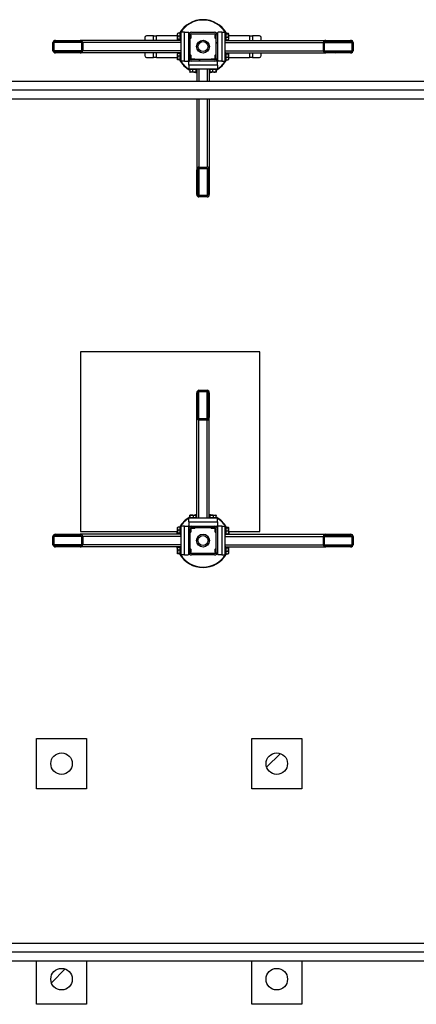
# Model space of a CAD drawing. Header units: millimetres. Extents: x 0 to 841, y 0 to 594.
# Tile 125 of 155: x 363 to 391, y 373 to 441. Entities that reach past the tile are written whole.
import ezdxf

# ---------------------------------------------------------------- set-up
doc = ezdxf.new("R2010")
doc.units = ezdxf.units.MM
doc.layers.add('TRAIT-FINS', color=9, linetype='Continuous')
doc.layers.add('TRAIT-FORT', color=4, linetype='Continuous', lineweight=25)

msp = doc.modelspace()

# ---------------------------------------------------------------- hatches: boundary and pattern name
at = {"layer": 'TRAIT-FINS'}
h = msp.add_hatch(dxfattribs=at)
h.set_pattern_fill('ANSI31', color=9, angle=3e-322, style=0)
edge = h.paths.add_edge_path(flags=0)
edge.add_line((367.44827, 440.00862), (365.72957, 440.00862))
edge.add_ellipse((365.72957, 439.85862), major_axis=(-0.1778, 0), ratio=0.84366149, start_angle=270, end_angle=360)
edge.add_line((365.55178, 439.85862), (365.55178, 439.28362))
edge.add_ellipse((365.72957, 439.28362), major_axis=(-0.1778, 0), ratio=0.84366149, start_angle=0, end_angle=90)
edge.add_line((365.72957, 439.13362), (367.44827, 439.13362))
edge.add_ellipse((367.44827, 439.28362), major_axis=(-0.1778, 0), ratio=0.84366149, start_angle=90, end_angle=180)
edge.add_line((367.62607, 439.28362), (367.62607, 439.85862))
edge.add_ellipse((367.44827, 439.85862), major_axis=(-0.1778, 0), ratio=0.84366149, start_angle=180, end_angle=270)
edge = h.paths.add_edge_path(flags=0)
edge.add_line((365.72957, 439.93362), (367.44827, 439.93362))
edge.add_ellipse((367.44827, 439.85862), major_axis=(-0.0889, 0), ratio=0.84366149, start_angle=180, end_angle=270, ccw=False)
edge.add_line((367.53717, 439.85862), (367.53717, 439.28362))
edge.add_ellipse((367.44827, 439.28362), major_axis=(-0.0889, 0), ratio=0.84366149, start_angle=90, end_angle=180, ccw=False)
edge.add_line((367.44827, 439.20862), (365.72957, 439.20862))
edge.add_ellipse((365.72957, 439.28362), major_axis=(-0.0889, 0), ratio=0.84366149, start_angle=0, end_angle=90, ccw=False)
edge.add_line((365.64068, 439.28362), (365.64068, 439.85862))
edge.add_ellipse((365.72957, 439.85862), major_axis=(-0.0889, 0), ratio=0.84366149, start_angle=-90, end_angle=0, ccw=False)
h = msp.add_hatch(dxfattribs=at)
h.set_pattern_fill('ANSI31', color=9, angle=3e-322, style=0)
edge = h.paths.add_edge_path(flags=0)
edge.add_arc((376.81106, 440.37112), 0.2, 0, 90)
edge.add_line((376.81106, 440.57112), (375.21106, 440.57112))
edge.add_arc((375.21106, 440.37112), 0.2, 90, 180)
edge.add_line((375.01106, 440.37112), (375.01106, 438.77112))
edge.add_arc((375.21106, 438.77112), 0.2, 180, 270)
edge.add_line((375.21106, 438.57112), (376.81106, 438.57112))
edge.add_arc((376.81106, 438.77112), 0.2, 270, 360)
edge.add_line((377.01106, 438.77112), (377.01106, 440.37112))
edge = h.paths.add_edge_path(flags=0)
edge.add_line((375.21106, 440.47112), (376.81106, 440.47112))
edge.add_arc((376.81106, 440.37112), 0.1, 0, 90, ccw=False)
edge.add_line((376.91106, 440.37112), (376.91106, 438.77112))
edge.add_arc((376.81106, 438.77112), 0.1, 270, 360, ccw=False)
edge.add_line((376.81106, 438.67112), (375.21106, 438.67112))
edge.add_arc((375.21106, 438.77112), 0.1, 180, 270, ccw=False)
edge.add_line((375.11106, 438.77112), (375.11106, 440.37112))
edge.add_arc((375.21106, 440.37112), 0.1, 90, 180, ccw=False)
h = msp.add_hatch(dxfattribs=at)
h.set_pattern_fill('ANSI31', color=9, angle=3e-322, style=0)
edge = h.paths.add_edge_path(flags=0)
edge.add_line((384.57385, 439.13362), (386.29255, 439.13362))
edge.add_ellipse((386.29255, 439.28362), major_axis=(0.1778, 0), ratio=0.84366149, start_angle=270, end_angle=360)
edge.add_line((386.47034, 439.28362), (386.47034, 439.85862))
edge.add_ellipse((386.29255, 439.85862), major_axis=(0.1778, 0), ratio=0.84366149, start_angle=0, end_angle=90)
edge.add_line((386.29255, 440.00862), (384.57385, 440.00862))
edge.add_ellipse((384.57385, 439.85862), major_axis=(0.1778, 0), ratio=0.84366149, start_angle=90, end_angle=180)
edge.add_line((384.39605, 439.85862), (384.39605, 439.28362))
edge.add_ellipse((384.57385, 439.28362), major_axis=(0.1778, 0), ratio=0.84366149, start_angle=180, end_angle=270)
edge = h.paths.add_edge_path(flags=0)
edge.add_line((386.29255, 439.20862), (384.57385, 439.20862))
edge.add_ellipse((384.57385, 439.28362), major_axis=(0.0889, 0), ratio=0.84366149, start_angle=180, end_angle=270, ccw=False)
edge.add_line((384.48495, 439.28362), (384.48495, 439.85862))
edge.add_ellipse((384.57385, 439.85862), major_axis=(0.0889, 0), ratio=0.84366149, start_angle=90, end_angle=180, ccw=False)
edge.add_line((384.57385, 439.93362), (386.29255, 439.93362))
edge.add_ellipse((386.29255, 439.85862), major_axis=(0.0889, 0), ratio=0.84366149, start_angle=0, end_angle=90, ccw=False)
edge.add_line((386.38145, 439.85862), (386.38145, 439.28362))
edge.add_ellipse((386.29255, 439.28362), major_axis=(0.0889, 0), ratio=0.84366149, start_angle=-90, end_angle=0, ccw=False)
h = msp.add_hatch(dxfattribs=at)
h.set_pattern_fill('ANSI31', color=9, angle=3e-322, style=0)
edge = h.paths.add_edge_path(flags=0)
edge.add_line((375.57356, 431.00833), (375.57356, 429.28963))
edge.add_ellipse((375.72356, 429.28963), major_axis=(0, -0.1778), ratio=0.84366149, start_angle=270, end_angle=360)
edge.add_line((375.72356, 429.11184), (376.29856, 429.11184))
edge.add_ellipse((376.29856, 429.28963), major_axis=(0, -0.1778), ratio=0.84366149, start_angle=0, end_angle=90)
edge.add_line((376.44856, 429.28963), (376.44856, 431.00833))
edge.add_ellipse((376.29856, 431.00833), major_axis=(0, -0.1778), ratio=0.84366149, start_angle=90, end_angle=180)
edge.add_line((376.29856, 431.18613), (375.72356, 431.18613))
edge.add_ellipse((375.72356, 431.00833), major_axis=(0, -0.1778), ratio=0.84366149, start_angle=180, end_angle=270)
edge = h.paths.add_edge_path(flags=0)
edge.add_line((375.64856, 429.28963), (375.64856, 431.00833))
edge.add_ellipse((375.72356, 431.00833), major_axis=(0, -0.0889), ratio=0.84366149, start_angle=180, end_angle=270, ccw=False)
edge.add_line((375.72356, 431.09723), (376.29856, 431.09723))
edge.add_ellipse((376.29856, 431.00833), major_axis=(0, -0.0889), ratio=0.84366149, start_angle=90, end_angle=180, ccw=False)
edge.add_line((376.37356, 431.00833), (376.37356, 429.28963))
edge.add_ellipse((376.29856, 429.28963), major_axis=(0, -0.0889), ratio=0.84366149, start_angle=0, end_angle=90, ccw=False)
edge.add_line((376.29856, 429.20073), (375.72356, 429.20073))
edge.add_ellipse((375.72356, 429.28963), major_axis=(0, -0.0889), ratio=0.84366149, start_angle=-90, end_angle=0, ccw=False)
h = msp.add_hatch(dxfattribs=at)
h.set_pattern_fill('ANSI31', color=9, angle=3e-322, style=0)
edge = h.paths.add_edge_path(flags=0)
edge.add_line((376.44856, 413.75891), (376.44856, 415.4776))
edge.add_ellipse((376.29856, 415.4776), major_axis=(0, 0.1778), ratio=0.84366149, start_angle=270, end_angle=360)
edge.add_line((376.29856, 415.6554), (375.72356, 415.6554))
edge.add_ellipse((375.72356, 415.4776), major_axis=(0, 0.1778), ratio=0.84366149, start_angle=0, end_angle=90)
edge.add_line((375.57356, 415.4776), (375.57356, 413.75891))
edge.add_ellipse((375.72356, 413.75891), major_axis=(0, 0.1778), ratio=0.84366149, start_angle=90, end_angle=180)
edge.add_line((375.72356, 413.58111), (376.29856, 413.58111))
edge.add_ellipse((376.29856, 413.75891), major_axis=(0, 0.1778), ratio=0.84366149, start_angle=180, end_angle=270)
edge = h.paths.add_edge_path(flags=0)
edge.add_line((376.37356, 415.4776), (376.37356, 413.75891))
edge.add_ellipse((376.29856, 413.75891), major_axis=(0, 0.0889), ratio=0.84366149, start_angle=180, end_angle=270, ccw=False)
edge.add_line((376.29856, 413.67001), (375.72356, 413.67001))
edge.add_ellipse((375.72356, 413.75891), major_axis=(0, 0.0889), ratio=0.84366149, start_angle=90, end_angle=180, ccw=False)
edge.add_line((375.64856, 413.75891), (375.64856, 415.4776))
edge.add_ellipse((375.72356, 415.4776), major_axis=(0, 0.0889), ratio=0.84366149, start_angle=0, end_angle=90, ccw=False)
edge.add_line((375.72356, 415.5665), (376.29856, 415.5665))
edge.add_ellipse((376.29856, 415.4776), major_axis=(0, 0.0889), ratio=0.84366149, start_angle=-90, end_angle=0, ccw=False)
h = msp.add_hatch(dxfattribs=at)
h.set_pattern_fill('ANSI31', color=9, angle=3e-322, style=0)
edge = h.paths.add_edge_path(flags=0)
edge.add_arc((375.21106, 404.39612), 0.2, 180, 270)
edge.add_line((375.21106, 404.19612), (376.81106, 404.19612))
edge.add_arc((376.81106, 404.39612), 0.2, 270, 360)
edge.add_line((377.01106, 404.39612), (377.01106, 405.99612))
edge.add_arc((376.81106, 405.99612), 0.2, 0, 90)
edge.add_line((376.81106, 406.19612), (375.21106, 406.19612))
edge.add_arc((375.21106, 405.99612), 0.2, 90, 180)
edge.add_line((375.01106, 405.99612), (375.01106, 404.39612))
edge = h.paths.add_edge_path(flags=0)
edge.add_line((376.81106, 404.29612), (375.21106, 404.29612))
edge.add_arc((375.21106, 404.39612), 0.1, 180, 270, ccw=False)
edge.add_line((375.11106, 404.39612), (375.11106, 405.99612))
edge.add_arc((375.21106, 405.99612), 0.1, 90, 180, ccw=False)
edge.add_line((375.21106, 406.09612), (376.81106, 406.09612))
edge.add_arc((376.81106, 405.99612), 0.1, 0, 90, ccw=False)
edge.add_line((376.91106, 405.99612), (376.91106, 404.39612))
edge.add_arc((376.81106, 404.39612), 0.1, 270, 360, ccw=False)
h = msp.add_hatch(dxfattribs=at)
h.set_pattern_fill('ANSI31', color=9, angle=3e-322, style=0)
edge = h.paths.add_edge_path(flags=0)
edge.add_line((367.44827, 405.63362), (365.72957, 405.63362))
edge.add_ellipse((365.72957, 405.48362), major_axis=(-0.1778, 0), ratio=0.84366149, start_angle=270, end_angle=360)
edge.add_line((365.55178, 405.48362), (365.55178, 404.90862))
edge.add_ellipse((365.72957, 404.90862), major_axis=(-0.1778, 0), ratio=0.84366149, start_angle=0, end_angle=90)
edge.add_line((365.72957, 404.75862), (367.44827, 404.75862))
edge.add_ellipse((367.44827, 404.90862), major_axis=(-0.1778, 0), ratio=0.84366149, start_angle=90, end_angle=180)
edge.add_line((367.62607, 404.90862), (367.62607, 405.48362))
edge.add_ellipse((367.44827, 405.48362), major_axis=(-0.1778, 0), ratio=0.84366149, start_angle=180, end_angle=270)
edge = h.paths.add_edge_path(flags=0)
edge.add_line((365.72957, 405.55862), (367.44827, 405.55862))
edge.add_ellipse((367.44827, 405.48362), major_axis=(-0.0889, 0), ratio=0.84366149, start_angle=180, end_angle=270, ccw=False)
edge.add_line((367.53717, 405.48362), (367.53717, 404.90862))
edge.add_ellipse((367.44827, 404.90862), major_axis=(-0.0889, 0), ratio=0.84366149, start_angle=90, end_angle=180, ccw=False)
edge.add_line((367.44827, 404.83362), (365.72957, 404.83362))
edge.add_ellipse((365.72957, 404.90862), major_axis=(-0.0889, 0), ratio=0.84366149, start_angle=0, end_angle=90, ccw=False)
edge.add_line((365.64068, 404.90862), (365.64068, 405.48362))
edge.add_ellipse((365.72957, 405.48362), major_axis=(-0.0889, 0), ratio=0.84366149, start_angle=-90, end_angle=0, ccw=False)
h = msp.add_hatch(dxfattribs=at)
h.set_pattern_fill('ANSI31', color=9, angle=3e-322, style=0)
edge = h.paths.add_edge_path(flags=0)
edge.add_line((384.57385, 404.75862), (386.29255, 404.75862))
edge.add_ellipse((386.29255, 404.90862), major_axis=(0.1778, 0), ratio=0.84366149, start_angle=270, end_angle=360)
edge.add_line((386.47034, 404.90862), (386.47034, 405.48362))
edge.add_ellipse((386.29255, 405.48362), major_axis=(0.1778, 0), ratio=0.84366149, start_angle=0, end_angle=90)
edge.add_line((386.29255, 405.63362), (384.57385, 405.63362))
edge.add_ellipse((384.57385, 405.48362), major_axis=(0.1778, 0), ratio=0.84366149, start_angle=90, end_angle=180)
edge.add_line((384.39605, 405.48362), (384.39605, 404.90862))
edge.add_ellipse((384.57385, 404.90862), major_axis=(0.1778, 0), ratio=0.84366149, start_angle=180, end_angle=270)
edge = h.paths.add_edge_path(flags=0)
edge.add_line((386.29255, 404.83362), (384.57385, 404.83362))
edge.add_ellipse((384.57385, 404.90862), major_axis=(0.0889, 0), ratio=0.84366149, start_angle=180, end_angle=270, ccw=False)
edge.add_line((384.48495, 404.90862), (384.48495, 405.48362))
edge.add_ellipse((384.57385, 405.48362), major_axis=(0.0889, 0), ratio=0.84366149, start_angle=90, end_angle=180, ccw=False)
edge.add_line((384.57385, 405.55862), (386.29255, 405.55862))
edge.add_ellipse((386.29255, 405.48362), major_axis=(0.0889, 0), ratio=0.84366149, start_angle=0, end_angle=90, ccw=False)
edge.add_line((386.38145, 405.48362), (386.38145, 404.90862))
edge.add_ellipse((386.29255, 404.90862), major_axis=(0.0889, 0), ratio=0.84366149, start_angle=-90, end_angle=0, ccw=False)
h = msp.add_hatch(dxfattribs=at)
h.set_pattern_fill('ANSI31', color=9, style=0)
edge = h.paths.add_edge_path(flags=0)
edge.add_arc((366.15193, 389.6718), 0.75, 0, 360)
h = msp.add_hatch(dxfattribs=at)
h.set_pattern_fill('ANSI31', color=9, style=0)
edge = h.paths.add_edge_path(flags=0)
edge.add_arc((381.15193, 389.6718), 0.75, 0, 360)
h = msp.add_hatch(dxfattribs=at)
h.set_pattern_fill('ANSI31', color=9, style=0)
edge = h.paths.add_edge_path(flags=0)
edge.add_arc((366.15193, 374.6718), 0.75, 0, 360)
h = msp.add_hatch(dxfattribs=at)
h.set_pattern_fill('ANSI31', color=9, style=0)
edge = h.paths.add_edge_path(flags=0)
edge.add_arc((381.15193, 374.6718), 0.75, 0, 360)

# ---------------------------------------------------------------- linework, layer by layer
at = {"layer": 'TRAIT-FORT', "color": 4, "linetype": 'Continuous', "lineweight": 25}
for p, q in [((365.72957, 440.00862), (367.44827, 440.00862)), ((365.72957, 439.93362), (367.44827, 439.93362)), ((374.41106, 440.00862), (367.44827, 440.00862)), ((371.95795, 440.19612), (371.95795, 440.00862)), ((372.56106, 440.32112), (372.06621, 440.32112)), ((372.56106, 440.32112), (372.76106, 440.32112)), ((372.56106, 440.00862), (372.56106, 440.32112)), ((374.23606, 440.32112), (372.76106, 440.32112)), ((372.76106, 440.00862), (372.76106, 440.32112)), ((374.24314, 440.48526), (374.23606, 440.47299)), ((374.23606, 440.06924), (374.23606, 440.47299)), ((374.23606, 440.06924), (374.24314, 440.05698)), ((374.41106, 440.49714), (374.26117, 440.49714)), ((374.41106, 440.30142), (374.26117, 440.30142)), ((374.41106, 440.0754), (374.26117, 440.0754)), ((374.41106, 440.04509), (374.26117, 440.04509)), ((374.46106, 440.54612), (374.41106, 440.54612)), ((374.41106, 440.52514), (374.41106, 440.54612)), ((374.41106, 439.99612), (374.41106, 440.52514)), ((374.41106, 439.99612), (374.46106, 439.99612)), ((374.46106, 440.57112), (374.46106, 438.57112)), ((374.71106, 440.57112), (374.46106, 440.57112)), ((374.71106, 438.57112), (374.71106, 440.57112)), ((374.71106, 440.57112), (374.96106, 440.57112)), ((375.01106, 440.52112), (374.96106, 440.57112)), ((375.01106, 440.37112), (375.01106, 440.52112)), ((375.01263, 440.39612), (375.01106, 440.39612)), ((375.01106, 438.77112), (375.01106, 440.37112)), ((375.11106, 438.77112), (375.11106, 440.37112)), ((375.11106, 440.14612), (375.14356, 440.14612)), ((375.14356, 440.39612), (375.11424, 440.39612)), ((375.16106, 440.37862), (375.14356, 440.39612)), ((375.14356, 440.14612), (375.14356, 440.39612)), ((375.14356, 440.14612), (375.16106, 440.16362)), ((375.16106, 440.37862), (375.16106, 440.16362)), ((375.21106, 440.57112), (376.81106, 440.57112)), ((375.21106, 440.47112), (376.81106, 440.47112)), ((376.87856, 440.39612), (376.86106, 440.37862)), ((376.86106, 440.16362), (376.86106, 440.37862)), ((376.86106, 440.16362), (376.87856, 440.14612)), ((376.90789, 440.39612), (376.87856, 440.39612)), ((376.87856, 440.39612), (376.87856, 440.14612)), ((376.87856, 440.14612), (376.91106, 440.14612)), ((376.91106, 440.37112), (376.91106, 438.77112)), ((377.01106, 440.39612), (377.00949, 440.39612)), ((377.06106, 440.57112), (377.01106, 440.52112)), ((377.01106, 440.52112), (377.01106, 440.37112)), ((377.01106, 440.37112), (377.01106, 438.77112)), ((377.31106, 440.57112), (377.06106, 440.57112)), ((377.31106, 440.57112), (377.31106, 438.57112)), ((377.31106, 440.57112), (377.56106, 440.57112)), ((377.56106, 438.57112), (377.56106, 440.57112)), ((377.61106, 440.54612), (377.56106, 440.54612)), ((377.56106, 439.99612), (377.61106, 439.99612)), ((377.61106, 440.54612), (377.61106, 440.01709)), ((377.61106, 440.49714), (377.76095, 440.49714)), ((377.61106, 440.46684), (377.76095, 440.46684)), ((377.61106, 440.24082), (377.76095, 440.24082)), ((377.61106, 440.04509), (377.76095, 440.04509)), ((377.61106, 440.01709), (377.61106, 439.99612)), ((377.61106, 440.00862), (384.57385, 440.00862)), ((377.78606, 440.47299), (377.77898, 440.48526)), ((377.77898, 440.05698), (377.78606, 440.06924)), ((377.78606, 440.47299), (377.78606, 440.06924)), ((379.26106, 440.32112), (377.78606, 440.32112)), ((379.26106, 440.32112), (379.46106, 440.32112)), ((379.26106, 440.32112), (379.26106, 440.00862)), ((379.95592, 440.32112), (379.46106, 440.32112)), ((379.46106, 440.32112), (379.46106, 440.00862)), ((380.06417, 440.00862), (380.06417, 440.19612)), ((384.57385, 440.00862), (386.29255, 440.00862)), ((384.57385, 439.93362), (386.29255, 439.93362)), ((365.55178, 439.28362), (365.55178, 439.85862)), ((365.64068, 439.28362), (365.64068, 439.85862)), ((367.53717, 439.85862), (365.64068, 439.85862)), ((367.53717, 439.28362), (365.64068, 439.28362)), ((367.53717, 439.85862), (367.53717, 439.28362)), ((367.62607, 439.85862), (367.62607, 439.28362)), ((374.46106, 439.85862), (367.62607, 439.85862)), ((374.46106, 439.28362), (367.62607, 439.28362)), ((377.56106, 439.85862), (384.39605, 439.85862)), ((377.56106, 439.28362), (384.39605, 439.28362)), ((384.39605, 439.28362), (384.39605, 439.85862)), ((384.48495, 439.28362), (384.48495, 439.85862)), ((384.48495, 439.85862), (386.38145, 439.85862)), ((384.48495, 439.28362), (386.38145, 439.28362)), ((386.38145, 439.85862), (386.38145, 439.28362)), ((386.47034, 439.85862), (386.47034, 439.28362)), ((367.44827, 439.20862), (365.72957, 439.20862)), ((367.44827, 439.13362), (365.72957, 439.13362)), ((374.41106, 439.13362), (367.44827, 439.13362)), ((371.95795, 439.13362), (371.95795, 438.94612)), ((372.06621, 438.82112), (372.56106, 438.82112)), ((372.56106, 438.82112), (372.56106, 439.13362)), ((372.76106, 438.82112), (372.56106, 438.82112)), ((372.76106, 438.82112), (372.76106, 439.13362)), ((372.76106, 438.82112), (374.23606, 438.82112)), ((374.24314, 439.08526), (374.23606, 439.07299)), ((374.23606, 438.66924), (374.23606, 439.07299)), ((374.23606, 438.66924), (374.24314, 438.65698)), ((374.41106, 439.09714), (374.26117, 439.09714)), ((374.41106, 438.90142), (374.26117, 438.90142)), ((374.41106, 438.6754), (374.26117, 438.6754)), ((374.41106, 438.64509), (374.26117, 438.64509)), ((374.46106, 439.14612), (374.41106, 439.14612)), ((374.41106, 439.12514), (374.41106, 439.14612)), ((374.41106, 438.59612), (374.41106, 439.12514)), ((374.41106, 438.59612), (374.46106, 438.59612)), ((374.71106, 438.57112), (374.46106, 438.57112)), ((374.71106, 438.57112), (374.96106, 438.57112)), ((374.96106, 438.57112), (375.01106, 438.62112)), ((375.01106, 438.62112), (375.01106, 438.77112)), ((375.01106, 438.74612), (375.01263, 438.74612)), ((375.06106, 438.57112), (375.01106, 438.52112)), ((375.21106, 438.57112), (375.06106, 438.57112)), ((375.14356, 438.99612), (375.11106, 438.99612)), ((375.11424, 438.74612), (375.14356, 438.74612)), ((375.16106, 438.97862), (375.14356, 438.99612)), ((375.14356, 438.74612), (375.14356, 438.99612)), ((375.14356, 438.74612), (375.16106, 438.76362)), ((375.16106, 438.97862), (375.16106, 438.76362)), ((375.20356, 438.72112), (375.18606, 438.70362)), ((375.18606, 438.70362), (375.18606, 438.67429)), ((375.43606, 438.70362), (375.18606, 438.70362)), ((375.18606, 438.57269), (375.18606, 438.57112)), ((375.20356, 438.72112), (375.41856, 438.72112)), ((376.81106, 438.67112), (375.21106, 438.67112)), ((376.81106, 438.57112), (375.21106, 438.57112)), ((375.43606, 438.70362), (375.41856, 438.72112)), ((375.43606, 438.67112), (375.43606, 438.70362)), ((376.60356, 438.72112), (376.58606, 438.70362)), ((376.58606, 438.70362), (376.58606, 438.67112)), ((376.83606, 438.70362), (376.58606, 438.70362)), ((376.60356, 438.72112), (376.81856, 438.72112)), ((376.96106, 438.57112), (376.81106, 438.57112)), ((376.83606, 438.70362), (376.81856, 438.72112)), ((376.83606, 438.67429), (376.83606, 438.70362)), ((376.83606, 438.57112), (376.83606, 438.57269)), ((376.87856, 438.99612), (376.86106, 438.97862)), ((376.86106, 438.76362), (376.86106, 438.97862)), ((376.86106, 438.76362), (376.87856, 438.74612)), ((376.91106, 438.99612), (376.87856, 438.99612)), ((376.87856, 438.99612), (376.87856, 438.74612)), ((376.87856, 438.74612), (376.90789, 438.74612)), ((377.01106, 438.52112), (376.96106, 438.57112)), ((377.00949, 438.74612), (377.01106, 438.74612)), ((377.01106, 438.77112), (377.01106, 438.62112)), ((377.01106, 438.62112), (377.06106, 438.57112)), ((377.31106, 438.57112), (377.06106, 438.57112)), ((377.31106, 438.57112), (377.56106, 438.57112)), ((377.61106, 439.14612), (377.56106, 439.14612)), ((377.56106, 438.59612), (377.61106, 438.59612)), ((377.61106, 439.14612), (377.61106, 438.61709)), ((377.61106, 439.13362), (384.57385, 439.13362)), ((377.61106, 439.09714), (377.76095, 439.09714)), ((377.61106, 439.06684), (377.76095, 439.06684)), ((377.61106, 438.84082), (377.76095, 438.84082)), ((377.61106, 438.64509), (377.76095, 438.64509)), ((377.61106, 438.61709), (377.61106, 438.59612)), ((377.78606, 439.07299), (377.77898, 439.08526)), ((377.77898, 438.65698), (377.78606, 438.66924)), ((377.78606, 439.07299), (377.78606, 438.66924)), ((377.78606, 438.82112), (379.26106, 438.82112)), ((379.26106, 439.13362), (379.26106, 438.82112)), ((379.46106, 438.82112), (379.26106, 438.82112)), ((379.46106, 439.13362), (379.46106, 438.82112)), ((379.46106, 438.82112), (379.95592, 438.82112)), ((380.06417, 438.94612), (380.06417, 439.13362)), ((386.29255, 439.20862), (384.57385, 439.20862)), ((386.29255, 439.13362), (384.57385, 439.13362)), ((375.01106, 438.27112), (375.01106, 438.52112)), ((377.01106, 438.27112), (375.01106, 438.27112)), ((375.01106, 438.27112), (375.01106, 438.02112)), ((375.01106, 438.02112), (377.01106, 438.02112)), ((375.03606, 438.02112), (375.03606, 437.97112)), ((375.05704, 437.97112), (375.03606, 437.97112)), ((375.58606, 437.97112), (375.05704, 437.97112)), ((375.08504, 437.97112), (375.08504, 437.82123)), ((375.28076, 437.97112), (375.28076, 437.82123)), ((375.50678, 437.97112), (375.50678, 437.82123)), ((375.53709, 437.97112), (375.53709, 437.82123)), ((375.57356, 437.97112), (375.57356, 437.15005)), ((375.58606, 437.97112), (375.58606, 438.02112)), ((375.72356, 438.02112), (375.72356, 437.15005)), ((376.29856, 438.02112), (376.29856, 437.15005)), ((376.43606, 438.02112), (376.43606, 437.97112)), ((376.45704, 437.97112), (376.43606, 437.97112)), ((376.44856, 437.97112), (376.44856, 437.15005)), ((376.98606, 437.97112), (376.45704, 437.97112)), ((376.48504, 437.97112), (376.48504, 437.82123)), ((376.68076, 437.97112), (376.68076, 437.82123)), ((376.90678, 437.97112), (376.90678, 437.82123)), ((376.93709, 437.97112), (376.93709, 437.82123)), ((376.98606, 437.97112), (376.98606, 438.02112)), ((377.01106, 438.27112), (377.01106, 438.52112)), ((377.01106, 438.27112), (377.01106, 438.02112)), ((375.09692, 437.8032), (375.10919, 437.79612)), ((375.51294, 437.79612), (375.10919, 437.79612)), ((375.51294, 437.79612), (375.5252, 437.8032)), ((376.49692, 437.8032), (376.50919, 437.79612)), ((376.91294, 437.79612), (376.50919, 437.79612)), ((376.91294, 437.79612), (376.9252, 437.8032)), ((412.81443, 437.15005), (337.98943, 437.15005)), ((412.81443, 436.5468), (359.1093, 436.5468)), ((338.41818, 435.94355), (412.38568, 435.94355)), ((375.57356, 435.94355), (375.57356, 431.00833)), ((375.72356, 435.94355), (375.72356, 431.18613)), ((376.29856, 435.94355), (376.29856, 431.18613)), ((376.44856, 435.94355), (376.44856, 431.00833)), ((375.72356, 431.18613), (376.29856, 431.18613)), ((375.72356, 431.09723), (376.29856, 431.09723)), ((375.72356, 431.09723), (375.72356, 429.20073)), ((376.29856, 431.09723), (376.29856, 429.20073)), ((375.57356, 429.28963), (375.57356, 431.00833)), ((375.64856, 429.28963), (375.64856, 431.00833)), ((376.37356, 431.00833), (376.37356, 429.28963)), ((376.44856, 431.00833), (376.44856, 429.28963)), ((376.29856, 429.20073), (375.72356, 429.20073)), ((376.29856, 429.11184), (375.72356, 429.11184)), ((379.96307, 418.33424), (367.46307, 418.33424)), ((367.46307, 418.33424), (367.46307, 405.83424)), ((379.96307, 405.83424), (379.96307, 418.33424)), ((375.57356, 413.75891), (375.57356, 415.4776)), ((375.64856, 413.75891), (375.64856, 415.4776)), ((375.72356, 415.6554), (376.29856, 415.6554)), ((375.72356, 415.5665), (376.29856, 415.5665)), ((375.72356, 413.67001), (375.72356, 415.5665)), ((376.29856, 413.67001), (376.29856, 415.5665)), ((376.37356, 415.4776), (376.37356, 413.75891)), ((376.44856, 415.4776), (376.44856, 413.75891)), ((375.57356, 406.79612), (375.57356, 413.75891)), ((376.29856, 413.67001), (375.72356, 413.67001)), ((376.29856, 413.58111), (375.72356, 413.58111)), ((375.72356, 406.74612), (375.72356, 413.58111)), ((376.29856, 406.74612), (376.29856, 413.58111)), ((376.44856, 406.79612), (376.44856, 413.75891)), ((377.01106, 406.74612), (375.01106, 406.74612)), ((375.01106, 406.49612), (375.01106, 406.74612)), ((375.01106, 406.49612), (375.01106, 406.24612)), ((375.01106, 406.49612), (377.01106, 406.49612)), ((375.03606, 406.79612), (375.03606, 406.74612)), ((375.03606, 406.79612), (375.56509, 406.79612)), ((375.08504, 406.79612), (375.08504, 406.946)), ((375.10919, 406.97112), (375.09692, 406.96404)), ((375.10919, 406.97112), (375.51294, 406.97112)), ((375.11534, 406.79612), (375.11534, 406.946)), ((375.34136, 406.79612), (375.34136, 406.946)), ((375.5252, 406.96404), (375.51294, 406.97112)), ((375.53709, 406.79612), (375.53709, 406.946)), ((375.56509, 406.79612), (375.58606, 406.79612)), ((375.58606, 406.74612), (375.58606, 406.79612)), ((376.43606, 406.79612), (376.43606, 406.74612)), ((376.43606, 406.79612), (376.96509, 406.79612)), ((376.48504, 406.79612), (376.48504, 406.946)), ((376.50919, 406.97112), (376.49692, 406.96404)), ((376.50919, 406.97112), (376.91294, 406.97112)), ((376.51534, 406.79612), (376.51534, 406.946)), ((376.74136, 406.79612), (376.74136, 406.946)), ((376.9252, 406.96404), (376.91294, 406.97112)), ((376.93709, 406.79612), (376.93709, 406.946)), ((376.96509, 406.79612), (376.98606, 406.79612)), ((376.98606, 406.74612), (376.98606, 406.79612)), ((377.01106, 406.49612), (377.01106, 406.74612)), ((377.01106, 406.49612), (377.01106, 406.24612)), ((367.46307, 405.83424), (374.23606, 405.83424)), ((374.23606, 405.71753), (374.21354, 405.63362)), ((374.24314, 406.11026), (374.23606, 406.09799)), ((374.23606, 405.69424), (374.23606, 406.09799)), ((374.23606, 405.69424), (374.24314, 405.68198)), ((374.41106, 406.12214), (374.26117, 406.12214)), ((374.41106, 405.92642), (374.26117, 405.92642)), ((374.41106, 405.7004), (374.26117, 405.7004)), ((374.41106, 405.67009), (374.26117, 405.67009)), ((374.46106, 406.17112), (374.41106, 406.17112)), ((374.41106, 406.15014), (374.41106, 406.17112)), ((374.41106, 405.62112), (374.41106, 406.15014)), ((374.71106, 406.19612), (374.46106, 406.19612)), ((374.46106, 406.19612), (374.46106, 404.19612)), ((374.71106, 404.19612), (374.71106, 406.19612)), ((374.71106, 406.19612), (374.96106, 406.19612)), ((375.01106, 406.14612), (374.96106, 406.19612)), ((375.01106, 406.24612), (375.06106, 406.19612)), ((375.01106, 405.99612), (375.01106, 406.14612)), ((375.01263, 406.02112), (375.01106, 406.02112)), ((375.01106, 404.39612), (375.01106, 405.99612)), ((375.06106, 406.19612), (375.21106, 406.19612)), ((375.11106, 404.39612), (375.11106, 405.99612)), ((375.11106, 405.77112), (375.14356, 405.77112)), ((375.14356, 406.02112), (375.11424, 406.02112)), ((375.16106, 406.00362), (375.14356, 406.02112)), ((375.14356, 405.77112), (375.14356, 406.02112)), ((375.14356, 405.77112), (375.16106, 405.78862)), ((375.16106, 406.00362), (375.16106, 405.78862)), ((375.18606, 406.19612), (375.18606, 406.19455)), ((375.18606, 406.09294), (375.18606, 406.06362)), ((375.18606, 406.06362), (375.20356, 406.04612)), ((375.18606, 406.06362), (375.43606, 406.06362)), ((375.41856, 406.04612), (375.20356, 406.04612)), ((375.21106, 406.19612), (376.81106, 406.19612)), ((375.21106, 406.09612), (376.81106, 406.09612)), ((375.41856, 406.04612), (375.43606, 406.06362)), ((375.43606, 406.06362), (375.43606, 406.09612)), ((376.58606, 406.09612), (376.58606, 406.06362)), ((376.58606, 406.06362), (376.60356, 406.04612)), ((376.58606, 406.06362), (376.83606, 406.06362)), ((376.81856, 406.04612), (376.60356, 406.04612)), ((376.81106, 406.19612), (376.96106, 406.19612)), ((376.81856, 406.04612), (376.83606, 406.06362)), ((376.83606, 406.19455), (376.83606, 406.19612)), ((376.83606, 406.06362), (376.83606, 406.09294)), ((376.87856, 406.02112), (376.86106, 406.00362)), ((376.86106, 405.78862), (376.86106, 406.00362)), ((376.86106, 405.78862), (376.87856, 405.77112)), ((376.90789, 406.02112), (376.87856, 406.02112)), ((376.87856, 406.02112), (376.87856, 405.77112)), ((376.87856, 405.77112), (376.91106, 405.77112)), ((376.91106, 405.99612), (376.91106, 404.39612)), ((376.96106, 406.19612), (377.01106, 406.24612)), ((377.01106, 406.02112), (377.00949, 406.02112)), ((377.06106, 406.19612), (377.01106, 406.14612)), ((377.01106, 406.14612), (377.01106, 405.99612)), ((377.01106, 405.99612), (377.01106, 404.39612)), ((377.31106, 406.19612), (377.06106, 406.19612)), ((377.31106, 406.19612), (377.31106, 404.19612)), ((377.31106, 406.19612), (377.56106, 406.19612)), ((377.56106, 404.19612), (377.56106, 406.19612)), ((377.61106, 406.17112), (377.56106, 406.17112)), ((377.61106, 406.17112), (377.61106, 405.64209)), ((377.61106, 406.12214), (377.76095, 406.12214)), ((377.61106, 406.09184), (377.76095, 406.09184)), ((377.61106, 405.86582), (377.76095, 405.86582)), ((377.61106, 405.67009), (377.76095, 405.67009)), ((377.78606, 406.09799), (377.77898, 406.11026)), ((377.77898, 405.68198), (377.78606, 405.69424)), ((377.78606, 406.09799), (377.78606, 405.69424)), ((377.78606, 405.83424), (379.96307, 405.83424)), ((377.80859, 405.63362), (377.78606, 405.71753)), ((365.55178, 404.90862), (365.55178, 405.48362)), ((365.64068, 404.90862), (365.64068, 405.48362)), ((367.53717, 405.48362), (365.64068, 405.48362)), ((365.72957, 405.63362), (367.44827, 405.63362)), ((365.72957, 405.55862), (367.44827, 405.55862)), ((374.41106, 405.63362), (367.44827, 405.63362)), ((367.53717, 405.48362), (367.53717, 404.90862)), ((367.62607, 405.48362), (367.62607, 404.90862)), ((374.46106, 405.48362), (367.62607, 405.48362)), ((374.41106, 405.62112), (374.46106, 405.62112)), ((377.56106, 405.62112), (377.61106, 405.62112)), ((377.56106, 405.48362), (384.39605, 405.48362)), ((377.61106, 405.64209), (377.61106, 405.62112)), ((377.61106, 405.63362), (384.57385, 405.63362)), ((384.39605, 404.90862), (384.39605, 405.48362)), ((384.48495, 404.90862), (384.48495, 405.48362)), ((384.48495, 405.48362), (386.38145, 405.48362)), ((384.57385, 405.63362), (386.29255, 405.63362)), ((384.57385, 405.55862), (386.29255, 405.55862)), ((386.38145, 405.48362), (386.38145, 404.90862)), ((386.47034, 405.48362), (386.47034, 404.90862)), ((367.53717, 404.90862), (365.64068, 404.90862)), ((367.44827, 404.83362), (365.72957, 404.83362)), ((367.44827, 404.75862), (365.72957, 404.75862)), ((374.41106, 404.75862), (367.44827, 404.75862)), ((374.46106, 404.90862), (367.62607, 404.90862)), ((374.24314, 404.71026), (374.23606, 404.69799)), ((374.23606, 404.29424), (374.23606, 404.69799)), ((374.23606, 404.29424), (374.24314, 404.28198)), ((374.41106, 404.72214), (374.26117, 404.72214)), ((374.41106, 404.52642), (374.26117, 404.52642)), ((374.41106, 404.3004), (374.26117, 404.3004)), ((374.46106, 404.77112), (374.41106, 404.77112)), ((374.41106, 404.75014), (374.41106, 404.77112)), ((374.41106, 404.22112), (374.41106, 404.75014)), ((375.01106, 404.24612), (375.01106, 404.39612)), ((375.01106, 404.37112), (375.01263, 404.37112)), ((375.14356, 404.62112), (375.11106, 404.62112)), ((375.11424, 404.37112), (375.14356, 404.37112)), ((375.16106, 404.60362), (375.14356, 404.62112)), ((375.14356, 404.37112), (375.14356, 404.62112)), ((375.14356, 404.37112), (375.16106, 404.38862)), ((375.16106, 404.60362), (375.16106, 404.38862)), ((376.81106, 404.29612), (375.21106, 404.29612)), ((376.87856, 404.62112), (376.86106, 404.60362)), ((376.86106, 404.38862), (376.86106, 404.60362)), ((376.86106, 404.38862), (376.87856, 404.37112)), ((376.91106, 404.62112), (376.87856, 404.62112)), ((376.87856, 404.62112), (376.87856, 404.37112)), ((376.87856, 404.37112), (376.90789, 404.37112)), ((377.00949, 404.37112), (377.01106, 404.37112)), ((377.01106, 404.39612), (377.01106, 404.24612)), ((377.56106, 404.90862), (384.39605, 404.90862)), ((377.61106, 404.77112), (377.56106, 404.77112)), ((377.61106, 404.77112), (377.61106, 404.24209)), ((377.61106, 404.75862), (384.57385, 404.75862)), ((377.61106, 404.72214), (377.76095, 404.72214)), ((377.61106, 404.69184), (377.76095, 404.69184)), ((377.61106, 404.46582), (377.76095, 404.46582)), ((377.78606, 404.69799), (377.77898, 404.71026)), ((377.77898, 404.28198), (377.78606, 404.29424)), ((377.78606, 404.69799), (377.78606, 404.29424)), ((384.48495, 404.90862), (386.38145, 404.90862)), ((386.29255, 404.83362), (384.57385, 404.83362)), ((386.29255, 404.75862), (384.57385, 404.75862)), ((374.41106, 404.27009), (374.26117, 404.27009)), ((374.41106, 404.22112), (374.46106, 404.22112)), ((374.71106, 404.19612), (374.46106, 404.19612)), ((374.71106, 404.19612), (374.96106, 404.19612)), ((374.96106, 404.19612), (375.01106, 404.24612)), ((376.81106, 404.19612), (375.21106, 404.19612)), ((377.01106, 404.24612), (377.06106, 404.19612)), ((377.31106, 404.19612), (377.06106, 404.19612)), ((377.31106, 404.19612), (377.56106, 404.19612)), ((377.56106, 404.22112), (377.61106, 404.22112)), ((377.61106, 404.27009), (377.76095, 404.27009)), ((377.61106, 404.24209), (377.61106, 404.22112)), ((364.40193, 391.4218), (367.90193, 391.4218)), ((364.40193, 387.9218), (364.40193, 391.4218)), ((367.90193, 391.4218), (367.90193, 387.9218)), ((379.40193, 387.9218), (379.40193, 391.4218)), ((379.40193, 391.4218), (382.90193, 391.4218)), ((382.90193, 391.4218), (382.90193, 387.9218)), ((367.90193, 387.9218), (364.40193, 387.9218)), ((382.90193, 387.9218), (379.40193, 387.9218)), ((412.81443, 377.15005), (337.98943, 377.15005)), ((412.81443, 376.5468), (359.1093, 376.5468)), ((338.41818, 375.94355), (412.38568, 375.94355)), ((364.40193, 372.9218), (364.40193, 375.94355)), ((367.90193, 375.94355), (367.90193, 372.9218)), ((379.40193, 372.9218), (379.40193, 375.94355)), ((382.90193, 375.94355), (382.90193, 372.9218)), ((367.90193, 372.9218), (364.40193, 372.9218)), ((382.90193, 372.9218), (379.40193, 372.9218))]:
    msp.add_line(p, q, dxfattribs=at)
at = {"layer": 'TRAIT-FORT', "color": 4, "linetype": 'Continuous', "lineweight": 25, "flags": 128}
for points in [[(375.48964, 437.79612), (375.56993, 437.77448), (375.57356, 437.77359)], [(376.44856, 437.77359), (376.4554, 437.77527), (376.53248, 437.79612)], [(375.57356, 406.99364), (375.56673, 406.99197), (375.48964, 406.97112)], [(376.53248, 406.97112), (376.45219, 406.99275), (376.44856, 406.99364)], [(374.18782, 405.63362), (374.21573, 405.73687), (374.23606, 405.80027)], [(377.78606, 405.80027), (377.80543, 405.74007), (377.8343, 405.63362)], [(374.23606, 404.59197), (374.19899, 404.71443), (374.18782, 404.75862)], [(374.21354, 404.75862), (374.22315, 404.72085), (374.23606, 404.6747)], [(377.78606, 404.6747), (377.79982, 404.72404), (377.80859, 404.75862)]]:
    msp.add_lwpolyline(points, dxfattribs=at)
at = {"layer": 'TRAIT-FORT', "color": 4, "linetype": 'Continuous', "lineweight": 25}
for centre, radius in [((376.01106, 439.57112), 0.45), ((376.01106, 439.57112), 0.35), ((376.01106, 405.19612), 0.45), ((376.01106, 405.19612), 0.35), ((366.15193, 389.6718), 0.75), ((381.15193, 389.6718), 0.75), ((366.15193, 374.6718), 0.75), ((381.15193, 374.6718), 0.75)]:
    msp.add_circle(centre, radius, dxfattribs=at)
for centre, radius, start, end in [((376.01106, 439.57112), 1.875, 29.5959042, 150.4040958), ((376.01106, 439.57112), 1.85, 31.8048022, 148.1951978), ((372.07523, 440.20393), 0.11753, 94.4019497, 183.811261), ((375.21106, 440.37112), 0.2, 90, 180), ((375.21106, 440.37112), 0.1, 90, 180), ((376.81106, 440.37112), 0.2, 0, 90), ((376.81106, 440.37112), 0.1, 0, 90), ((379.9469, 440.20393), 0.11753, 356.188739, 85.5980503), ((372.07523, 438.93831), 0.11753, 176.188739, 265.5980503), ((376.01106, 439.57112), 1.875, 209.5959042, 240.4040958), ((376.01106, 439.57112), 1.85, 211.8048022, 238.1951978), ((375.21106, 438.77112), 0.2, 180, 270), ((375.21106, 438.77112), 0.1, 180, 270), ((376.81106, 438.77112), 0.2, 270, 0), ((376.81106, 438.77112), 0.1, 270, 0), ((376.01106, 439.57112), 1.875, 299.5959042, 330.4040958), ((376.01106, 439.57112), 1.85, 301.8048022, 328.1951978), ((379.9469, 438.93831), 0.11753, 274.4019497, 3.811261), ((376.01106, 439.57112), 1.875, 251.203095, 256.5066012), ((376.01106, 439.57112), 1.875, 283.4933988, 288.796905), ((376.01106, 405.19612), 1.875, 119.5959042, 150.4040958), ((376.01106, 405.19612), 1.85, 121.8048022, 148.1951978), ((376.01106, 405.19612), 1.875, 103.4933988, 108.796905), ((376.01106, 405.19612), 1.875, 71.203095, 76.5066012), ((376.01106, 405.19612), 1.875, 29.5959042, 60.4040958), ((376.01106, 405.19612), 1.85, 31.8048022, 58.1951978), ((375.21106, 405.99612), 0.2, 90, 180), ((375.21106, 405.99612), 0.1, 90, 180), ((376.81106, 405.99612), 0.2, 0, 90), ((376.81106, 405.99612), 0.1, 0, 90), ((375.21106, 404.39612), 0.2, 180, 270), ((375.21106, 404.39612), 0.1, 180, 270), ((376.81106, 404.39612), 0.2, 270, 0), ((376.81106, 404.39612), 0.1, 270, 0), ((376.01106, 405.19612), 1.875, 341.203095, 346.5066012), ((376.01106, 405.19612), 1.875, 209.5959042, 330.4040958), ((376.01106, 405.19612), 1.85, 211.8048022, 328.1951978)]:
    msp.add_arc(centre, radius, start, end, dxfattribs=at)
for centre, major_axis, start_param, end_param in [((365.72957, 439.85862), (-0.1778, 0), 4.71238898, 6.28318531), ((365.72957, 439.85862), (-0.0889, 0), 4.71238898, 6.28318531), ((367.44827, 439.85862), (-0.1778, 0), 3.14159265, 4.71238898), ((367.44827, 439.85862), (-0.0889, 0), 3.14159265, 4.71238898), ((384.57385, 439.85862), (0.1778, 0), 1.57079633, 3.14159265), ((384.57385, 439.85862), (0.0889, 0), 1.57079633, 3.14159265), ((386.29255, 439.85862), (0.1778, 0), 0, 1.57079633), ((386.29255, 439.85862), (0.0889, 0), 0, 1.57079633), ((365.72957, 439.28362), (-0.1778, 0), 0, 1.57079633), ((365.72957, 439.28362), (-0.0889, 0), 0, 1.57079633), ((367.44827, 439.28362), (-0.1778, 0), 1.57079633, 3.14159265), ((367.44827, 439.28362), (-0.0889, 0), 1.57079633, 3.14159265), ((384.57385, 439.28362), (0.1778, 0), 3.14159265, 4.71238898), ((384.57385, 439.28362), (0.0889, 0), 3.14159265, 4.71238898), ((386.29255, 439.28362), (0.1778, 0), 4.71238898, 6.28318531), ((386.29255, 439.28362), (0.0889, 0), 4.71238898, 6.28318531), ((375.72356, 431.00833), (0, -0.1778), 3.14159265, 4.71238898), ((375.72356, 431.00833), (0, -0.0889), 3.14159265, 4.71238898), ((376.29856, 431.00833), (0, -0.1778), 1.57079633, 3.14159265), ((376.29856, 431.00833), (0, -0.0889), 1.57079633, 3.14159265), ((375.72356, 429.28963), (0, -0.1778), 4.71238898, 6.28318531), ((375.72356, 429.28963), (0, -0.0889), 4.71238898, 6.28318531), ((376.29856, 429.28963), (0, -0.1778), 0, 1.57079633), ((376.29856, 429.28963), (0, -0.0889), 0, 1.57079633), ((375.72356, 415.4776), (0, 0.1778), 0, 1.57079633), ((375.72356, 415.4776), (0, 0.0889), 0, 1.57079633), ((376.29856, 415.4776), (0, 0.1778), 4.71238898, 6.28318531), ((376.29856, 415.4776), (0, 0.0889), 4.71238898, 6.28318531), ((375.72356, 413.75891), (0, 0.1778), 1.57079633, 3.14159265), ((375.72356, 413.75891), (0, 0.0889), 1.57079633, 3.14159265), ((376.29856, 413.75891), (0, 0.1778), 3.14159265, 4.71238898), ((376.29856, 413.75891), (0, 0.0889), 3.14159265, 4.71238898), ((365.72957, 405.48362), (-0.1778, 0), 4.71238898, 6.28318531), ((365.72957, 405.48362), (-0.0889, 0), 4.71238898, 6.28318531), ((367.44827, 405.48362), (-0.1778, 0), 3.14159265, 4.71238898), ((367.44827, 405.48362), (-0.0889, 0), 3.14159265, 4.71238898), ((384.57385, 405.48362), (0.1778, 0), 1.57079633, 3.14159265), ((384.57385, 405.48362), (0.0889, 0), 1.57079633, 3.14159265), ((386.29255, 405.48362), (0.1778, 0), 0, 1.57079633), ((386.29255, 405.48362), (0.0889, 0), 0, 1.57079633), ((365.72957, 404.90862), (-0.1778, 0), 0, 1.57079633), ((365.72957, 404.90862), (-0.0889, 0), 0, 1.57079633), ((367.44827, 404.90862), (-0.1778, 0), 1.57079633, 3.14159265), ((367.44827, 404.90862), (-0.0889, 0), 1.57079633, 3.14159265), ((384.57385, 404.90862), (0.1778, 0), 3.14159265, 4.71238898), ((384.57385, 404.90862), (0.0889, 0), 3.14159265, 4.71238898), ((386.29255, 404.90862), (0.0889, 0), 4.71238898, 6.28318531), ((386.29255, 404.90862), (0.1778, 0), 4.71238898, 6.28318531)]:
    msp.add_ellipse(centre, major_axis=major_axis, ratio=0.84366149, start_param=start_param, end_param=end_param, dxfattribs=at)
for points, knots in [([(374.26117, 440.04509), (374.25358, 440.04895), (374.24102, 440.05533), (374.24219, 440.06457), (374.25091, 440.0708), (374.2589, 440.07437), (374.26117, 440.0754)], [0, 0, 0, 0, 0.38554949, 0.63764185, 0.89654625, 1, 1, 1, 1]), ([(374.26117, 440.30142), (374.25569, 440.31841), (374.24461, 440.35275), (374.24056, 440.40363), (374.24651, 440.45228), (374.25626, 440.4821), (374.26117, 440.49714)], [0, 0, 0, 0, 0.264604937, 0.534947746, 0.765343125, 1, 1, 1, 1]), ([(374.26117, 440.30142), (374.25569, 440.2818), (374.24461, 440.24214), (374.24056, 440.18338), (374.24651, 440.12721), (374.25626, 440.09277), (374.26117, 440.0754)], [0, 0, 0, 0, 0.264604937, 0.534947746, 0.765343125, 1, 1, 1, 1]), ([(374.24372, 440.48523), (374.24372, 440.48556), (374.2437, 440.48855), (374.25114, 440.49254), (374.25895, 440.49612), (374.26117, 440.49714)], [0, 0, 0, 0, 0.08223705, 0.73797741, 1, 1, 1, 1]), ([(377.76095, 440.49714), (377.76854, 440.49329), (377.7811, 440.48691), (377.77993, 440.47766), (377.77121, 440.47144), (377.76323, 440.46786), (377.76095, 440.46684)], [0, 0, 0, 0, 0.38554949, 0.63764185, 0.89654625, 1, 1, 1, 1]), ([(377.76095, 440.24082), (377.76643, 440.26043), (377.77751, 440.30009), (377.78157, 440.35886), (377.77561, 440.41503), (377.76587, 440.44946), (377.76095, 440.46684)], [0, 0, 0, 0, 0.264604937, 0.534947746, 0.765343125, 1, 1, 1, 1]), ([(377.76095, 440.24082), (377.76643, 440.22383), (377.77751, 440.18949), (377.78157, 440.1386), (377.77561, 440.08996), (377.76587, 440.06014), (377.76095, 440.04509)], [0, 0, 0, 0, 0.264604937, 0.534947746, 0.765343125, 1, 1, 1, 1]), ([(377.7784, 440.05701), (377.7784, 440.05667), (377.77842, 440.05369), (377.77099, 440.04969), (377.76318, 440.04612), (377.76095, 440.04509)], [0, 0, 0, 0, 0.08223705, 0.73797741, 1, 1, 1, 1]), ([(374.26117, 438.64509), (374.25358, 438.64895), (374.24102, 438.65533), (374.24219, 438.66457), (374.25091, 438.6708), (374.2589, 438.67437), (374.26117, 438.6754)], [0, 0, 0, 0, 0.38554949, 0.63764185, 0.89654625, 1, 1, 1, 1]), ([(374.26117, 438.90142), (374.25569, 438.91841), (374.24461, 438.95275), (374.24056, 439.00363), (374.24651, 439.05228), (374.25626, 439.0821), (374.26117, 439.09714)], [0, 0, 0, 0, 0.264604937, 0.534947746, 0.765343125, 1, 1, 1, 1]), ([(374.26117, 438.90142), (374.25569, 438.8818), (374.24461, 438.84214), (374.24056, 438.78338), (374.24651, 438.72721), (374.25626, 438.69277), (374.26117, 438.6754)], [0, 0, 0, 0, 0.264604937, 0.534947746, 0.765343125, 1, 1, 1, 1]), ([(374.24372, 439.08523), (374.24372, 439.08556), (374.2437, 439.08855), (374.25114, 439.09254), (374.25895, 439.09612), (374.26117, 439.09714)], [0, 0, 0, 0, 0.08223705, 0.73797741, 1, 1, 1, 1]), ([(377.76095, 439.09714), (377.76854, 439.09329), (377.7811, 439.08691), (377.77993, 439.07766), (377.77121, 439.07144), (377.76323, 439.06786), (377.76095, 439.06684)], [0, 0, 0, 0, 0.38554949, 0.63764185, 0.89654625, 1, 1, 1, 1]), ([(377.76095, 438.84082), (377.76643, 438.86043), (377.77751, 438.90009), (377.78157, 438.95886), (377.77561, 439.01503), (377.76587, 439.04946), (377.76095, 439.06684)], [0, 0, 0, 0, 0.264604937, 0.534947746, 0.765343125, 1, 1, 1, 1]), ([(377.76095, 438.84082), (377.76643, 438.82383), (377.77751, 438.78949), (377.78157, 438.7386), (377.77561, 438.68996), (377.76587, 438.66014), (377.76095, 438.64509)], [0, 0, 0, 0, 0.264604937, 0.534947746, 0.765343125, 1, 1, 1, 1]), ([(377.7784, 438.65701), (377.7784, 438.65667), (377.77842, 438.65369), (377.77099, 438.64969), (377.76318, 438.64612), (377.76095, 438.64509)], [0, 0, 0, 0, 0.08223705, 0.73797741, 1, 1, 1, 1]), ([(375.09695, 437.80378), (375.09662, 437.80377), (375.09363, 437.80376), (375.08964, 437.81119), (375.08606, 437.819), (375.08504, 437.82123)], [0, 0, 0, 0, 0.08223705, 0.73797741, 1, 1, 1, 1]), ([(375.28076, 437.82123), (375.26377, 437.81575), (375.22943, 437.80467), (375.17854, 437.80061), (375.1299, 437.80656), (375.10008, 437.81631), (375.08504, 437.82123)], [0, 0, 0, 0, 0.26460494, 0.53494775, 0.76534313, 1, 1, 1, 1]), ([(375.28076, 437.82123), (375.30038, 437.81575), (375.34004, 437.80467), (375.3988, 437.80061), (375.45497, 437.80656), (375.48941, 437.81631), (375.50678, 437.82123)], [0, 0, 0, 0, 0.26460494, 0.53494775, 0.76534312, 1, 1, 1, 1]), ([(375.53709, 437.82123), (375.53323, 437.81364), (375.52685, 437.80108), (375.51761, 437.80225), (375.51138, 437.81097), (375.5078, 437.81895), (375.50678, 437.82123)], [0, 0, 0, 0, 0.38554949, 0.63764185, 0.89654625, 1, 1, 1, 1]), ([(376.49695, 437.80378), (376.49662, 437.80377), (376.49363, 437.80376), (376.48964, 437.81119), (376.48606, 437.819), (376.48504, 437.82123)], [0, 0, 0, 0, 0.08223705, 0.73797741, 1, 1, 1, 1]), ([(376.68076, 437.82123), (376.66377, 437.81575), (376.62943, 437.80467), (376.57854, 437.80061), (376.5299, 437.80656), (376.50008, 437.81631), (376.48504, 437.82123)], [0, 0, 0, 0, 0.26460494, 0.53494775, 0.76534313, 1, 1, 1, 1]), ([(376.68076, 437.82123), (376.70038, 437.81575), (376.74004, 437.80467), (376.7988, 437.80061), (376.85497, 437.80656), (376.88941, 437.81631), (376.90678, 437.82123)], [0, 0, 0, 0, 0.26460494, 0.53494775, 0.76534312, 1, 1, 1, 1]), ([(376.93709, 437.82123), (376.93323, 437.81364), (376.92685, 437.80108), (376.91761, 437.80225), (376.91138, 437.81097), (376.9078, 437.81895), (376.90678, 437.82123)], [0, 0, 0, 0, 0.38554949, 0.63764185, 0.89654625, 1, 1, 1, 1]), ([(375.08504, 406.946), (375.08889, 406.9536), (375.09527, 406.96616), (375.10452, 406.96499), (375.11074, 406.95627), (375.11432, 406.94828), (375.11534, 406.946)], [0, 0, 0, 0, 0.38554949, 0.63764185, 0.89654625, 1, 1, 1, 1]), ([(375.34136, 406.946), (375.32175, 406.95149), (375.28209, 406.96257), (375.22332, 406.96662), (375.16715, 406.96067), (375.13271, 406.95092), (375.11534, 406.946)], [0, 0, 0, 0, 0.26460494, 0.53494775, 0.76534312, 1, 1, 1, 1]), ([(375.34136, 406.946), (375.35835, 406.95149), (375.39269, 406.96257), (375.44358, 406.96662), (375.49222, 406.96067), (375.52204, 406.95092), (375.53709, 406.946)], [0, 0, 0, 0, 0.26460494, 0.53494775, 0.76534313, 1, 1, 1, 1]), ([(375.52517, 406.96346), (375.5255, 406.96346), (375.52849, 406.96348), (375.53248, 406.95604), (375.53606, 406.94823), (375.53709, 406.946)], [0, 0, 0, 0, 0.08223705, 0.73797741, 1, 1, 1, 1]), ([(376.48504, 406.946), (376.48889, 406.9536), (376.49527, 406.96616), (376.50452, 406.96499), (376.51074, 406.95627), (376.51432, 406.94828), (376.51534, 406.946)], [0, 0, 0, 0, 0.38554949, 0.63764185, 0.89654625, 1, 1, 1, 1]), ([(376.74136, 406.946), (376.72175, 406.95149), (376.68209, 406.96257), (376.62332, 406.96662), (376.56715, 406.96067), (376.53271, 406.95092), (376.51534, 406.946)], [0, 0, 0, 0, 0.26460494, 0.53494775, 0.76534312, 1, 1, 1, 1]), ([(376.74136, 406.946), (376.75835, 406.95149), (376.79269, 406.96257), (376.84358, 406.96662), (376.89222, 406.96067), (376.92204, 406.95092), (376.93709, 406.946)], [0, 0, 0, 0, 0.26460494, 0.53494775, 0.76534313, 1, 1, 1, 1]), ([(376.92517, 406.96346), (376.9255, 406.96346), (376.92849, 406.96348), (376.93248, 406.95604), (376.93606, 406.94823), (376.93709, 406.946)], [0, 0, 0, 0, 0.08223705, 0.73797741, 1, 1, 1, 1]), ([(374.26117, 405.67009), (374.25358, 405.67395), (374.24102, 405.68033), (374.24219, 405.68957), (374.25091, 405.6958), (374.2589, 405.69937), (374.26117, 405.7004)], [0, 0, 0, 0, 0.38554949, 0.63764185, 0.89654625, 1, 1, 1, 1]), ([(374.26117, 405.92642), (374.25569, 405.94341), (374.24461, 405.97775), (374.24056, 406.02863), (374.24651, 406.07728), (374.25626, 406.1071), (374.26117, 406.12214)], [0, 0, 0, 0, 0.264604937, 0.534947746, 0.765343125, 1, 1, 1, 1]), ([(374.26117, 405.92642), (374.25569, 405.9068), (374.24461, 405.86714), (374.24056, 405.80838), (374.24651, 405.75221), (374.25626, 405.71777), (374.26117, 405.7004)], [0, 0, 0, 0, 0.264604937, 0.534947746, 0.765343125, 1, 1, 1, 1]), ([(374.24372, 406.11023), (374.24372, 406.11056), (374.2437, 406.11355), (374.25114, 406.11754), (374.25895, 406.12112), (374.26117, 406.12214)], [0, 0, 0, 0, 0.08223705, 0.73797741, 1, 1, 1, 1]), ([(377.76095, 406.12214), (377.76854, 406.11829), (377.7811, 406.11191), (377.77993, 406.10266), (377.77121, 406.09644), (377.76323, 406.09286), (377.76095, 406.09184)], [0, 0, 0, 0, 0.38554949, 0.63764185, 0.89654625, 1, 1, 1, 1]), ([(377.76095, 405.86582), (377.76643, 405.88543), (377.77751, 405.92509), (377.78157, 405.98386), (377.77561, 406.04003), (377.76587, 406.07446), (377.76095, 406.09184)], [0, 0, 0, 0, 0.264604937, 0.534947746, 0.765343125, 1, 1, 1, 1]), ([(377.76095, 405.86582), (377.76643, 405.84883), (377.77751, 405.81449), (377.78157, 405.7636), (377.77561, 405.71496), (377.76587, 405.68514), (377.76095, 405.67009)], [0, 0, 0, 0, 0.264604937, 0.534947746, 0.765343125, 1, 1, 1, 1]), ([(377.7784, 405.68201), (377.7784, 405.68167), (377.77842, 405.67869), (377.77099, 405.67469), (377.76318, 405.67112), (377.76095, 405.67009)], [0, 0, 0, 0, 0.08223705, 0.73797741, 1, 1, 1, 1]), ([(374.26117, 404.27009), (374.25358, 404.27395), (374.24102, 404.28033), (374.24219, 404.28957), (374.25091, 404.2958), (374.2589, 404.29937), (374.26117, 404.3004)], [0, 0, 0, 0, 0.38554949, 0.63764185, 0.89654625, 1, 1, 1, 1]), ([(374.26117, 404.52642), (374.25569, 404.54341), (374.24461, 404.57775), (374.24056, 404.62863), (374.24651, 404.67728), (374.25626, 404.7071), (374.26117, 404.72214)], [0, 0, 0, 0, 0.264604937, 0.534947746, 0.765343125, 1, 1, 1, 1]), ([(374.26117, 404.52642), (374.25569, 404.5068), (374.24461, 404.46714), (374.24056, 404.40838), (374.24651, 404.35221), (374.25626, 404.31777), (374.26117, 404.3004)], [0, 0, 0, 0, 0.264604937, 0.534947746, 0.765343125, 1, 1, 1, 1]), ([(374.24372, 404.71023), (374.24372, 404.71056), (374.2437, 404.71355), (374.25114, 404.71754), (374.25895, 404.72112), (374.26117, 404.72214)], [0, 0, 0, 0, 0.08223705, 0.73797741, 1, 1, 1, 1]), ([(377.76095, 404.72214), (377.76854, 404.71829), (377.7811, 404.71191), (377.77993, 404.70266), (377.77121, 404.69644), (377.76323, 404.69286), (377.76095, 404.69184)], [0, 0, 0, 0, 0.38554949, 0.63764185, 0.89654625, 1, 1, 1, 1]), ([(377.76095, 404.46582), (377.76643, 404.48543), (377.77751, 404.52509), (377.78157, 404.58386), (377.77561, 404.64003), (377.76587, 404.67446), (377.76095, 404.69184)], [0, 0, 0, 0, 0.264604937, 0.534947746, 0.765343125, 1, 1, 1, 1]), ([(377.76095, 404.46582), (377.76643, 404.44883), (377.77751, 404.41449), (377.78157, 404.3636), (377.77561, 404.31496), (377.76587, 404.28514), (377.76095, 404.27009)], [0, 0, 0, 0, 0.264604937, 0.534947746, 0.765343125, 1, 1, 1, 1]), ([(377.7784, 404.28201), (377.7784, 404.28167), (377.77842, 404.27869), (377.77099, 404.27469), (377.76318, 404.27112), (377.76095, 404.27009)], [0, 0, 0, 0, 0.08223705, 0.73797741, 1, 1, 1, 1])]:
    msp.add_open_spline(points, degree=3, knots=knots, dxfattribs=at)

doc.saveas('drawing.dxf')
